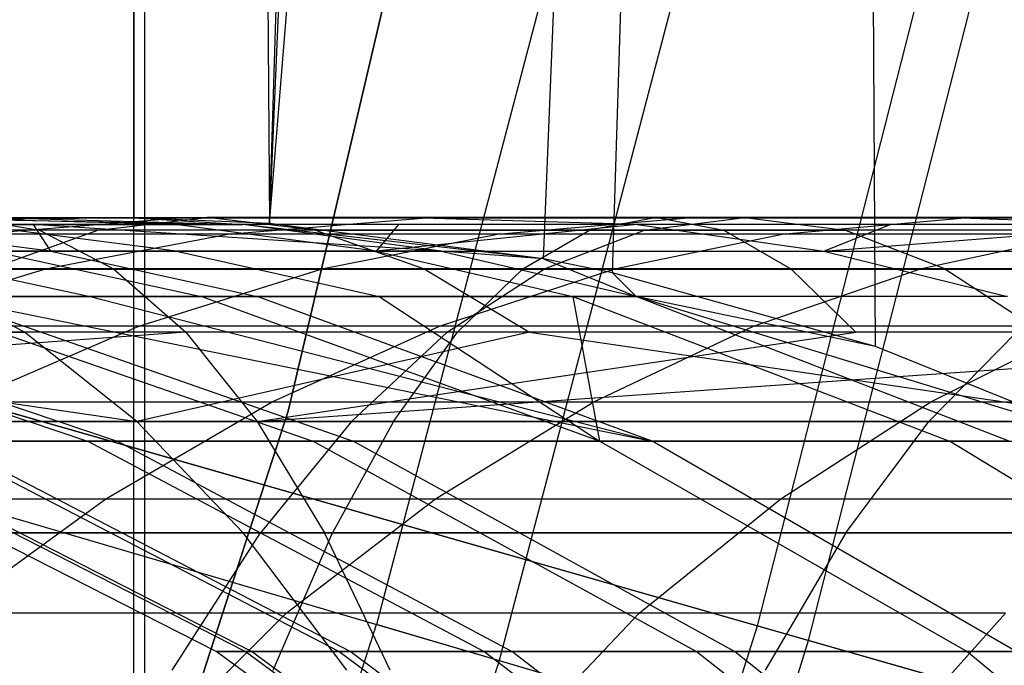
# Model space of a CAD drawing. Extents: x 0.1 to 12.1, y -6 to 6.
# Tile 181 of 256: x 8.654 to 8.855, y -0.791 to -0.66. Entities that reach past the tile are written whole.
import ezdxf

# ---------------------------------------------------------------- set-up
doc = ezdxf.new("R2010")
doc.units = 0
doc.header["$LTSCALE"] = 2.54
doc.layers.get('0').update_dxf_attribs({"linetype": 'CONTINUOUS'})

# ---------------------------------------------------------------- blocks, each defined once
blk = doc.blocks.new('DROPS_COLOR_B-11195_STL')
at = {"color": 0}
for p, q in [((8.67724, -0.90001, 62.34249), (8.67724, 0.89999, 62.34249)), ((8.67724, -0.90001, 62.34249), (8.67724, 0.89999, 62.34249)), ((8.67944, -0.9, 46.95755), (8.67944, 0.9, 46.95755)), ((8.67944, -0.9, 46.95755), (8.67944, 0.9, 46.95755)), ((8.67944, -0.9, 40.91155), (8.67944, 0.9, 40.91155)), ((8.67944, -0.9, 40.91155), (8.67944, 0.9, 40.91155)), ((8.70489, -0.70125, 51.55782), (8.82025, 0.7236, 51.61602)), ((8.70489, -0.70125, 51.55782), (8.82025, 0.7236, 51.61602)), ((8.76075, -0.70847, 51.58561), (8.82025, 0.7236, 51.61602)), ((8.76075, -0.70847, 51.58561), (8.82025, 0.7236, 51.61602)), ((8.77483, -0.71133, 51.59273), (8.82025, 0.7236, 51.61602)), ((8.77483, -0.71133, 51.59273), (8.82025, 0.7236, 51.61602)), ((8.82848, -0.72635, 51.62029), (8.82025, 0.7236, 51.61602)), ((8.82848, -0.72635, 51.62029), (8.82025, 0.7236, 51.61602)), ((8.70489, -0.70125, 51.55782), (8.76599, 0.70947, 51.58825)), ((8.70489, -0.70125, 51.55782), (8.76599, 0.70947, 51.58825)), ((8.70489, -0.70125, 51.55782), (8.74927, 0.70643, 51.57984)), ((8.70489, -0.70125, 51.55782), (8.74927, 0.70643, 51.57984)), ((8.67723, 0.70005, 51.54432), (8.67725, -0.70006, 51.54433)), ((8.67723, 0.70005, 51.54432), (8.67725, -0.70006, 51.54433)), ((8.69374, 0.70057, 51.55236), (8.70489, -0.70125, 51.55782)), ((8.69374, 0.70057, 51.55236), (8.70489, -0.70125, 51.55782)), ((8.7087, -0.73953, 171.7), (8.76129, -0.5153, 171.7)), ((8.76129, -0.5153, 164.1), (8.7087, -0.73953, 164.1)), ((8.7087, -0.73953, 171.7), (8.76129, -0.5153, 171.7)), ((8.76129, -0.5153, 164.1), (8.7087, -0.73953, 164.1)), ((8.76707, -0.6295, 2.64879), (8.72672, -0.78302, 2.64879)), ((8.76707, -0.6295, 2.64879), (8.72672, -0.78302, 2.64879)), ((8.79245, -0.6354, 12.72197), (8.75172, -0.79036, 12.72197)), ((8.79245, -0.6354, 12.72197), (8.75172, -0.79036, 12.72197)), ((8.58396, -0.70001, 55.65338), (8.69208, -0.70001, 55.70235)), ((8.58396, -0.70001, 55.65338), (8.69208, -0.70001, 55.70235)), ((8.68574, -0.70147, 53.38639), (8.63878, -0.70017, 53.4166)), ((8.68576, -0.70017, 53.48574), (8.63878, -0.70017, 53.4166)), ((8.68574, -0.70147, 53.38639), (8.63878, -0.70017, 53.4166)), ((8.68576, -0.70017, 53.48574), (8.63878, -0.70017, 53.4166)), ((8.64279, -0.70001, 57.59069), (8.78386, -0.70001, 57.62834)), ((8.64279, -0.70001, 57.59069), (8.78386, -0.70001, 57.62834)), ((8.64279, -0.70001, 57.59069), (8.65797, -0.70263, 57.5368)), ((8.64279, -0.70001, 57.59069), (8.65797, -0.70263, 57.5368)), ((8.64541, -0.70338, 53.51456), (8.68576, -0.70017, 53.48574)), ((8.64541, -0.70338, 53.51456), (8.68576, -0.70017, 53.48574)), ((8.67725, -0.70006, 51.54433), (8.64878, -0.70045, 51.53062)), ((8.67725, -0.70006, 51.54433), (8.64878, -0.70045, 51.53062)), ((8.64878, -0.70045, 51.53062), (8.69945, -0.70147, 51.57181)), ((8.64878, -0.70045, 51.53062), (8.69945, -0.70147, 51.57181)), ((8.65295, -0.70017, 51.54091), (8.69945, -0.70147, 51.57181)), ((8.65295, -0.70017, 51.54091), (8.69945, -0.70147, 51.57181)), ((8.66987, -0.70263, 55.75375), (8.69208, -0.70001, 55.70235)), ((8.66987, -0.70263, 55.75375), (8.69208, -0.70001, 55.70235)), ((8.70489, -0.70125, 51.55782), (8.67725, -0.70006, 51.54433)), ((8.67725, -0.70006, 51.54433), (8.69945, -0.70147, 51.57181)), ((8.67725, -0.70006, 51.54433), (8.69945, -0.70147, 51.57181)), ((8.70489, -0.70125, 51.55782), (8.67725, -0.70006, 51.54433)), ((8.73605, -0.70017, 53.55252), (8.68576, -0.70017, 53.48574)), ((8.73605, -0.70017, 53.55252), (8.68576, -0.70017, 53.48574)), ((8.8018, -0.70001, 55.74763), (8.69208, -0.70001, 55.70235)), ((8.71429, -0.70263, 55.65095), (8.69208, -0.70001, 55.70235)), ((8.8018, -0.70001, 55.74763), (8.69208, -0.70001, 55.70235)), ((8.71429, -0.70263, 55.65095), (8.69208, -0.70001, 55.70235)), ((8.69716, -0.70338, 53.58328), (8.73605, -0.70017, 53.55252)), ((8.69716, -0.70338, 53.58328), (8.73605, -0.70017, 53.55252)), ((8.77985, -0.70147, 53.51789), (8.73605, -0.70017, 53.55252)), ((8.78944, -0.70017, 53.6167), (8.73605, -0.70017, 53.55252)), ((8.77985, -0.70147, 53.51789), (8.73605, -0.70017, 53.55252)), ((8.78944, -0.70017, 53.6167), (8.73605, -0.70017, 53.55252)), ((8.75209, -0.70338, 53.64931), (8.78944, -0.70017, 53.6167)), ((8.75209, -0.70338, 53.64931), (8.78944, -0.70017, 53.6167)), ((8.78386, -0.70001, 57.62834), (8.77016, -0.70263, 57.68262)), ((8.78386, -0.70001, 57.62834), (8.77016, -0.70263, 57.68262)), ((8.78135, -0.70263, 55.79974), (8.8018, -0.70001, 55.74763)), ((8.78135, -0.70263, 55.79974), (8.8018, -0.70001, 55.74763)), ((8.78386, -0.70001, 57.62834), (8.92591, -0.70001, 57.6621)), ((8.78386, -0.70001, 57.62834), (8.92591, -0.70001, 57.6621)), ((8.78386, -0.70001, 57.62834), (8.79756, -0.70263, 57.57405)), ((8.78386, -0.70001, 57.62834), (8.79756, -0.70263, 57.57405)), ((8.84587, -0.70017, 53.67822), (8.78944, -0.70017, 53.6167)), ((8.84587, -0.70017, 53.67822), (8.78944, -0.70017, 53.6167)), ((8.91261, -0.70001, 55.78898), (8.8018, -0.70001, 55.74763)), ((8.8018, -0.70001, 55.74763), (8.82225, -0.70263, 55.6955)), ((8.91261, -0.70001, 55.78898), (8.8018, -0.70001, 55.74763)), ((8.8018, -0.70001, 55.74763), (8.82225, -0.70263, 55.6955)), ((8.81015, -0.70338, 53.71262), (8.84587, -0.70017, 53.67822)), ((8.81015, -0.70338, 53.71262), (8.84587, -0.70017, 53.67822)), ((8.88609, -0.70147, 53.6395), (8.84587, -0.70017, 53.67822)), ((8.90481, -0.70017, 53.73659), (8.84587, -0.70017, 53.67822)), ((8.88609, -0.70147, 53.6395), (8.84587, -0.70017, 53.67822)), ((8.90481, -0.70017, 53.73659), (8.84587, -0.70017, 53.67822)), ((8.65797, -0.70263, 57.5368), (8.51939, -0.70263, 57.49572)), ((8.65797, -0.70263, 57.5368), (8.51939, -0.70263, 57.49572)), ((8.66987, -0.70263, 55.75375), (8.56002, -0.70263, 55.70399)), ((8.66987, -0.70263, 55.75375), (8.56002, -0.70263, 55.70399)), ((8.71429, -0.70263, 55.65095), (8.6079, -0.70263, 55.60276)), ((8.71429, -0.70263, 55.65095), (8.6079, -0.70263, 55.60276)), ((8.66027, -0.70687, 51.73185), (8.6174, -0.70147, 51.70898)), ((8.6174, -0.70147, 51.70898), (8.65676, -0.70147, 51.6394)), ((8.66027, -0.70687, 51.73185), (8.6174, -0.70147, 51.70898)), ((8.6174, -0.70147, 51.70898), (8.65676, -0.70147, 51.6394)), ((8.77016, -0.70263, 57.68262), (8.6276, -0.70263, 57.64458)), ((8.77016, -0.70263, 57.68262), (8.6276, -0.70263, 57.64458)), ((8.6859, -0.70687, 53.29338), (8.6438, -0.70147, 53.31766)), ((8.68574, -0.70147, 53.38639), (8.6438, -0.70147, 53.31766)), ((8.6859, -0.70687, 53.29338), (8.6438, -0.70147, 53.31766)), ((8.68574, -0.70147, 53.38639), (8.6438, -0.70147, 53.31766)), ((8.64776, -0.7105, 55.80491), (8.66987, -0.70263, 55.75375)), ((8.64776, -0.7105, 55.80491), (8.66987, -0.70263, 55.75375)), ((8.73992, -0.70687, 51.59871), (8.65676, -0.70147, 51.6394)), ((8.65676, -0.70147, 51.6394), (8.69945, -0.70147, 51.57181)), ((8.73992, -0.70687, 51.59871), (8.65676, -0.70147, 51.6394)), ((8.66027, -0.70687, 51.73185), (8.65676, -0.70147, 51.6394)), ((8.66027, -0.70687, 51.73185), (8.65676, -0.70147, 51.6394)), ((8.65676, -0.70147, 51.6394), (8.69945, -0.70147, 51.57181)), ((8.79756, -0.70263, 57.57405), (8.65797, -0.70263, 57.5368)), ((8.65797, -0.70263, 57.5368), (8.67309, -0.7105, 57.48315)), ((8.65797, -0.70263, 57.5368), (8.67309, -0.7105, 57.48315)), ((8.79756, -0.70263, 57.57405), (8.65797, -0.70263, 57.5368)), ((8.78135, -0.70263, 55.79974), (8.66987, -0.70263, 55.75375)), ((8.78135, -0.70263, 55.79974), (8.66987, -0.70263, 55.75375)), ((8.72661, -0.70687, 53.36011), (8.68574, -0.70147, 53.38639)), ((8.73119, -0.70147, 53.45328), (8.68574, -0.70147, 53.38639)), ((8.72661, -0.70687, 53.36011), (8.68574, -0.70147, 53.38639)), ((8.73119, -0.70147, 53.45328), (8.68574, -0.70147, 53.38639)), ((8.69945, -0.70147, 51.57181), (8.70489, -0.70125, 51.55782)), ((8.69945, -0.70147, 51.57181), (8.70489, -0.70125, 51.55782)), ((8.76075, -0.70847, 51.58561), (8.69945, -0.70147, 51.57181)), ((8.76075, -0.70847, 51.58561), (8.69945, -0.70147, 51.57181)), ((8.73992, -0.70687, 51.59871), (8.69945, -0.70147, 51.57181)), ((8.73992, -0.70687, 51.59871), (8.69945, -0.70147, 51.57181)), ((8.76075, -0.70847, 51.58561), (8.70489, -0.70125, 51.55782)), ((8.76075, -0.70847, 51.58561), (8.70489, -0.70125, 51.55782)), ((8.71429, -0.70263, 55.65095), (8.82225, -0.70263, 55.6955)), ((8.71429, -0.70263, 55.65095), (8.82225, -0.70263, 55.6955)), ((8.71429, -0.70263, 55.65095), (8.7364, -0.7105, 55.59979)), ((8.71429, -0.70263, 55.65095), (8.7364, -0.7105, 55.59979)), ((8.77985, -0.70147, 53.51789), (8.72661, -0.70687, 53.36011)), ((8.77985, -0.70147, 53.51789), (8.72661, -0.70687, 53.36011)), ((8.73119, -0.70147, 53.45328), (8.72661, -0.70687, 53.36011)), ((8.73119, -0.70147, 53.45328), (8.72661, -0.70687, 53.36011)), ((8.77985, -0.70147, 53.51789), (8.73119, -0.70147, 53.45328)), ((8.77985, -0.70147, 53.51789), (8.73119, -0.70147, 53.45328)), ((8.75653, -0.7105, 57.73668), (8.77016, -0.70263, 57.68262)), ((8.75653, -0.7105, 57.73668), (8.77016, -0.70263, 57.68262)), ((8.76098, -0.7105, 55.85164), (8.78135, -0.70263, 55.79974)), ((8.76098, -0.7105, 55.85164), (8.78135, -0.70263, 55.79974)), ((8.91372, -0.70263, 57.71675), (8.77016, -0.70263, 57.68262)), ((8.91372, -0.70263, 57.71675), (8.77016, -0.70263, 57.68262)), ((8.8315, -0.70147, 53.57997), (8.77985, -0.70147, 53.51789)), ((8.77985, -0.70147, 53.51789), (8.81796, -0.70687, 53.48775)), ((8.77985, -0.70147, 53.51789), (8.81796, -0.70687, 53.48775)), ((8.8315, -0.70147, 53.57997), (8.77985, -0.70147, 53.51789)), ((8.89393, -0.70263, 55.84177), (8.78135, -0.70263, 55.79974)), ((8.89393, -0.70263, 55.84177), (8.78135, -0.70263, 55.79974)), ((8.93811, -0.70263, 57.60746), (8.79756, -0.70263, 57.57405)), ((8.79756, -0.70263, 57.57405), (8.81119, -0.7105, 57.52001)), ((8.79756, -0.70263, 57.57405), (8.81119, -0.7105, 57.52001)), ((8.93811, -0.70263, 57.60746), (8.79756, -0.70263, 57.57405)), ((8.81796, -0.70687, 53.48775), (8.8315, -0.70147, 53.57997)), ((8.81796, -0.70687, 53.48775), (8.8315, -0.70147, 53.57997)), ((8.81796, -0.70687, 53.48775), (8.88609, -0.70147, 53.6395)), ((8.81796, -0.70687, 53.48775), (8.88609, -0.70147, 53.6395)), ((8.93129, -0.70263, 55.73621), (8.82225, -0.70263, 55.6955)), ((8.84261, -0.7105, 55.64362), (8.82225, -0.70263, 55.6955)), ((8.93129, -0.70263, 55.73621), (8.82225, -0.70263, 55.6955)), ((8.84261, -0.7105, 55.64362), (8.82225, -0.70263, 55.6955)), ((8.88609, -0.70147, 53.6395), (8.8315, -0.70147, 53.57997)), ((8.88609, -0.70147, 53.6395), (8.8315, -0.70147, 53.57997)), ((8.45472, -0.70315, 2.48739), (8.72672, -0.78302, 2.64879)), ((8.45472, -0.70315, 2.48739), (8.72672, -0.78302, 2.64879)), ((8.64541, -0.70338, 53.51456), (8.69716, -0.70338, 53.58328)), ((8.64541, -0.70338, 53.51456), (8.69716, -0.70338, 53.58328)), ((8.69716, -0.70338, 53.58328), (8.65877, -0.71065, 53.61363)), ((8.69716, -0.70338, 53.58328), (8.65877, -0.71065, 53.61363)), ((8.69716, -0.70338, 53.58328), (8.75209, -0.70338, 53.64931)), ((8.69716, -0.70338, 53.58328), (8.75209, -0.70338, 53.64931)), ((8.75209, -0.70338, 53.64931), (8.71523, -0.71065, 53.6815)), ((8.75209, -0.70338, 53.64931), (8.71523, -0.71065, 53.6815)), ((8.75209, -0.70338, 53.64931), (8.81015, -0.70338, 53.71262)), ((8.75209, -0.70338, 53.64931), (8.81015, -0.70338, 53.71262)), ((8.81015, -0.70338, 53.71262), (8.7749, -0.71065, 53.74656)), ((8.81015, -0.70338, 53.71262), (8.7749, -0.71065, 53.74656)), ((8.81015, -0.70338, 53.71262), (8.8708, -0.70338, 53.77267)), ((8.81015, -0.70338, 53.71262), (8.8708, -0.70338, 53.77267)), ((8.8708, -0.70338, 53.77267), (8.83723, -0.71065, 53.80828)), ((8.8708, -0.70338, 53.77267), (8.83723, -0.71065, 53.80828)), ((8.66027, -0.70687, 51.73185), (8.62516, -0.70687, 51.80172)), ((8.62516, -0.70687, 51.80172), (8.66829, -0.71613, 51.82211)), ((8.66027, -0.70687, 51.73185), (8.62516, -0.70687, 51.80172)), ((8.62516, -0.70687, 51.80172), (8.66829, -0.71613, 51.82211)), ((8.64853, -0.70687, 53.22474), (8.6859, -0.70687, 53.29338)), ((8.64853, -0.70687, 53.22474), (8.6859, -0.70687, 53.29338)), ((8.64853, -0.70687, 53.22474), (8.69096, -0.71613, 53.20295)), ((8.64853, -0.70687, 53.22474), (8.69096, -0.71613, 53.20295)), ((8.73992, -0.70687, 51.59871), (8.66027, -0.70687, 51.73185)), ((8.66027, -0.70687, 51.73185), (8.70236, -0.71613, 51.75432)), ((8.73992, -0.70687, 51.59871), (8.66027, -0.70687, 51.73185)), ((8.66027, -0.70687, 51.73185), (8.70236, -0.71613, 51.75432)), ((8.6859, -0.70687, 53.29338), (8.72661, -0.70687, 53.36011)), ((8.6859, -0.70687, 53.29338), (8.72661, -0.70687, 53.36011)), ((8.6859, -0.70687, 53.29338), (8.72723, -0.71613, 53.26956)), ((8.6859, -0.70687, 53.29338), (8.72723, -0.71613, 53.26956)), ((8.72661, -0.70687, 53.36011), (8.81796, -0.70687, 53.48775)), ((8.72661, -0.70687, 53.36011), (8.81796, -0.70687, 53.48775)), ((8.72661, -0.70687, 53.36011), (8.76674, -0.71613, 53.3343)), ((8.72661, -0.70687, 53.36011), (8.76674, -0.71613, 53.3343)), ((8.76075, -0.70847, 51.58561), (8.73992, -0.70687, 51.59871)), ((8.73992, -0.70687, 51.59871), (8.77965, -0.71613, 51.62511)), ((8.73992, -0.70687, 51.59871), (8.77965, -0.71613, 51.62511)), ((8.76075, -0.70847, 51.58561), (8.73992, -0.70687, 51.59871)), ((8.77483, -0.71133, 51.59273), (8.76075, -0.70847, 51.58561)), ((8.76075, -0.70847, 51.58561), (8.77965, -0.71613, 51.62511)), ((8.76075, -0.70847, 51.58561), (8.77965, -0.71613, 51.62511)), ((8.77483, -0.71133, 51.59273), (8.76075, -0.70847, 51.58561)), ((8.81796, -0.70687, 53.48775), (8.92109, -0.70687, 53.60579)), ((8.81796, -0.70687, 53.48775), (8.92109, -0.70687, 53.60579)), ((8.81796, -0.70687, 53.48775), (8.85538, -0.71613, 53.45816)), ((8.81796, -0.70687, 53.48775), (8.85538, -0.71613, 53.45816)), ((8.48053, -0.71073, 12.88484), (8.75172, -0.79036, 12.72197)), ((8.48053, -0.71073, 12.88484), (8.75172, -0.79036, 12.72197)), ((8.53598, -0.7105, 57.4425), (8.67309, -0.7105, 57.48315)), ((8.53598, -0.7105, 57.4425), (8.67309, -0.7105, 57.48315)), ((8.65877, -0.71065, 53.61363), (8.60559, -0.71065, 53.54301)), ((8.65877, -0.71065, 53.61363), (8.60559, -0.71065, 53.54301)), ((8.61248, -0.7105, 57.69823), (8.75653, -0.7105, 57.73668)), ((8.61248, -0.7105, 57.69823), (8.75653, -0.7105, 57.73668)), ((8.62028, -0.72218, 53.64407), (8.65877, -0.71065, 53.61363)), ((8.62028, -0.72218, 53.64407), (8.65877, -0.71065, 53.61363)), ((8.7364, -0.7105, 55.59979), (8.63173, -0.7105, 55.55237)), ((8.63173, -0.7105, 55.55237), (8.65494, -0.72343, 55.5033)), ((8.7364, -0.7105, 55.59979), (8.63173, -0.7105, 55.55237)), ((8.63173, -0.7105, 55.55237), (8.65494, -0.72343, 55.5033)), ((8.76098, -0.7105, 55.85164), (8.64776, -0.7105, 55.80491)), ((8.76098, -0.7105, 55.85164), (8.64776, -0.7105, 55.80491)), ((8.71523, -0.71065, 53.6815), (8.65877, -0.71065, 53.61363)), ((8.71523, -0.71065, 53.6815), (8.65877, -0.71065, 53.61363)), ((8.67309, -0.7105, 57.48315), (8.81119, -0.7105, 57.52001)), ((8.67309, -0.7105, 57.48315), (8.81119, -0.7105, 57.52001)), ((8.67309, -0.7105, 57.48315), (8.68782, -0.72343, 57.4309)), ((8.67309, -0.7105, 57.48315), (8.68782, -0.72343, 57.4309)), ((8.67827, -0.72218, 53.71378), (8.71523, -0.71065, 53.6815)), ((8.67827, -0.72218, 53.71378), (8.71523, -0.71065, 53.6815)), ((8.7749, -0.71065, 53.74656), (8.71523, -0.71065, 53.6815)), ((8.7749, -0.71065, 53.74656), (8.71523, -0.71065, 53.6815)), ((8.84261, -0.7105, 55.64362), (8.7364, -0.7105, 55.59979)), ((8.84261, -0.7105, 55.64362), (8.7364, -0.7105, 55.59979)), ((8.7364, -0.7105, 55.59979), (8.75793, -0.72343, 55.54995)), ((8.7364, -0.7105, 55.59979), (8.75793, -0.72343, 55.54995)), ((8.73956, -0.72218, 53.7806), (8.7749, -0.71065, 53.74656)), ((8.73956, -0.72218, 53.7806), (8.7749, -0.71065, 53.74656)), ((8.74115, -0.72343, 55.90217), (8.76098, -0.7105, 55.85164)), ((8.74115, -0.72343, 55.90217), (8.76098, -0.7105, 55.85164)), ((8.75653, -0.7105, 57.73668), (8.74325, -0.72343, 57.78931)), ((8.75653, -0.7105, 57.73668), (8.74325, -0.72343, 57.78931)), ((8.75653, -0.7105, 57.73668), (8.90158, -0.7105, 57.77115)), ((8.75653, -0.7105, 57.73668), (8.90158, -0.7105, 57.77115)), ((8.87533, -0.7105, 55.89432), (8.76098, -0.7105, 55.85164)), ((8.87533, -0.7105, 55.89432), (8.76098, -0.7105, 55.85164)), ((8.83723, -0.71065, 53.80828), (8.7749, -0.71065, 53.74656)), ((8.83723, -0.71065, 53.80828), (8.7749, -0.71065, 53.74656)), ((8.80357, -0.72218, 53.84399), (8.83723, -0.71065, 53.80828)), ((8.80357, -0.72218, 53.84399), (8.83723, -0.71065, 53.80828)), ((8.81119, -0.7105, 57.52001), (8.95025, -0.7105, 57.55306)), ((8.81119, -0.7105, 57.52001), (8.95025, -0.7105, 57.55306)), ((8.81119, -0.7105, 57.52001), (8.82447, -0.72343, 57.46737)), ((8.81119, -0.7105, 57.52001), (8.82447, -0.72343, 57.46737)), ((8.90245, -0.71065, 53.86694), (8.83723, -0.71065, 53.80828)), ((8.90245, -0.71065, 53.86694), (8.83723, -0.71065, 53.80828)), ((8.84261, -0.7105, 55.64362), (8.94988, -0.7105, 55.68365)), ((8.84261, -0.7105, 55.64362), (8.94988, -0.7105, 55.68365)), ((8.84261, -0.7105, 55.64362), (8.86244, -0.72343, 55.59308)), ((8.84261, -0.7105, 55.64362), (8.86244, -0.72343, 55.59308)), ((8.82848, -0.72635, 51.62029), (8.77483, -0.71133, 51.59273)), ((8.82848, -0.72635, 51.62029), (8.77483, -0.71133, 51.59273)), ((8.77965, -0.71613, 51.62511), (8.77483, -0.71133, 51.59273)), ((8.77965, -0.71613, 51.62511), (8.77483, -0.71133, 51.59273)), ((8.58002, -0.71613, 52.92281), (8.66775, -0.74563, 52.89748)), ((8.58002, -0.71613, 52.92281), (8.66775, -0.74563, 52.89748)), ((8.58643, -0.71613, 52.03452), (8.67379, -0.74563, 52.06113)), ((8.58643, -0.71613, 52.03452), (8.67379, -0.74563, 52.06113)), ((8.69096, -0.71613, 53.20295), (8.62884, -0.71613, 53.06583)), ((8.62884, -0.71613, 53.06583), (8.71372, -0.74563, 53.03214)), ((8.62884, -0.71613, 53.06583), (8.71372, -0.74563, 53.03214)), ((8.69096, -0.71613, 53.20295), (8.62884, -0.71613, 53.06583)), ((8.63759, -0.71613, 51.89149), (8.72195, -0.74563, 51.92646)), ((8.63759, -0.71613, 51.89149), (8.72195, -0.74563, 51.92646)), ((8.63759, -0.71613, 51.89149), (8.78294, -0.74563, 51.7973)), ((8.63759, -0.71613, 51.89149), (8.78294, -0.74563, 51.7973)), ((8.63759, -0.71613, 51.89149), (8.66829, -0.71613, 51.82211)), ((8.63759, -0.71613, 51.89149), (8.66829, -0.71613, 51.82211)), ((8.66829, -0.71613, 51.82211), (8.78294, -0.74563, 51.7973)), ((8.66829, -0.71613, 51.82211), (8.78294, -0.74563, 51.7973)), ((8.66829, -0.71613, 51.82211), (8.70236, -0.71613, 51.75432)), ((8.66829, -0.71613, 51.82211), (8.70236, -0.71613, 51.75432)), ((8.77221, -0.74563, 53.16123), (8.69096, -0.71613, 53.20295)), ((8.72723, -0.71613, 53.26956), (8.69096, -0.71613, 53.20295)), ((8.77221, -0.74563, 53.16123), (8.69096, -0.71613, 53.20295)), ((8.72723, -0.71613, 53.26956), (8.69096, -0.71613, 53.20295)), ((8.78294, -0.74563, 51.7973), (8.70236, -0.71613, 51.75432)), ((8.70236, -0.71613, 51.75432), (8.77965, -0.71613, 51.62511)), ((8.78294, -0.74563, 51.7973), (8.70236, -0.71613, 51.75432)), ((8.70236, -0.71613, 51.75432), (8.77965, -0.71613, 51.62511)), ((8.76674, -0.71613, 53.3343), (8.72723, -0.71613, 53.26956)), ((8.72723, -0.71613, 53.26956), (8.77221, -0.74563, 53.16123)), ((8.72723, -0.71613, 53.26956), (8.77221, -0.74563, 53.16123)), ((8.76674, -0.71613, 53.3343), (8.72723, -0.71613, 53.26956)), ((8.85538, -0.71613, 53.45816), (8.76674, -0.71613, 53.3343)), ((8.76674, -0.71613, 53.3343), (8.84355, -0.74563, 53.2849)), ((8.76674, -0.71613, 53.3343), (8.84355, -0.74563, 53.2849)), ((8.76674, -0.71613, 53.3343), (8.77221, -0.74563, 53.16123)), ((8.76674, -0.71613, 53.3343), (8.77221, -0.74563, 53.16123)), ((8.85538, -0.71613, 53.45816), (8.76674, -0.71613, 53.3343)), ((8.82848, -0.72635, 51.62029), (8.77965, -0.71613, 51.62511)), ((8.87635, -0.74563, 51.64547), (8.77965, -0.71613, 51.62511)), ((8.82848, -0.72635, 51.62029), (8.77965, -0.71613, 51.62511)), ((8.87635, -0.74563, 51.64547), (8.77965, -0.71613, 51.62511)), ((8.85571, -0.74563, 51.67565), (8.77965, -0.71613, 51.62511)), ((8.85571, -0.74563, 51.67565), (8.77965, -0.71613, 51.62511)), ((8.67827, -0.72218, 53.71378), (8.62028, -0.72218, 53.64407)), ((8.67827, -0.72218, 53.71378), (8.62028, -0.72218, 53.64407)), ((8.64257, -0.73758, 53.74495), (8.67827, -0.72218, 53.71378)), ((8.64257, -0.73758, 53.74495), (8.67827, -0.72218, 53.71378)), ((8.73956, -0.72218, 53.7806), (8.67827, -0.72218, 53.71378)), ((8.73956, -0.72218, 53.7806), (8.67827, -0.72218, 53.71378)), ((8.70542, -0.73758, 53.81348), (8.73956, -0.72218, 53.7806)), ((8.70542, -0.73758, 53.81348), (8.73956, -0.72218, 53.7806)), ((8.80357, -0.72218, 53.84399), (8.73956, -0.72218, 53.7806)), ((8.80357, -0.72218, 53.84399), (8.73956, -0.72218, 53.7806)), ((8.77106, -0.73758, 53.87848), (8.80357, -0.72218, 53.84399)), ((8.77106, -0.73758, 53.87848), (8.80357, -0.72218, 53.84399)), ((8.87055, -0.72218, 53.90423), (8.80357, -0.72218, 53.84399)), ((8.87055, -0.72218, 53.90423), (8.80357, -0.72218, 53.84399)), ((8.83975, -0.73758, 53.94025), (8.87055, -0.72218, 53.90423)), ((8.83975, -0.73758, 53.94025), (8.87055, -0.72218, 53.90423)), ((8.68782, -0.72343, 57.4309), (8.43496, -0.74162, 57.29608)), ((8.68782, -0.72343, 57.4309), (8.43496, -0.74162, 57.29608)), ((8.68782, -0.72343, 57.4309), (8.55214, -0.72343, 57.39067)), ((8.68782, -0.72343, 57.4309), (8.55214, -0.72343, 57.39067)), ((8.55347, -0.72343, 55.45313), (8.65494, -0.72343, 55.5033)), ((8.55347, -0.72343, 55.45313), (8.65494, -0.72343, 55.5033)), ((8.55347, -0.72343, 55.45313), (8.67783, -0.74162, 55.4549)), ((8.55347, -0.72343, 55.45313), (8.67783, -0.74162, 55.4549)), ((8.74325, -0.72343, 57.78931), (8.59776, -0.72343, 57.75048)), ((8.74325, -0.72343, 57.78931), (8.59776, -0.72343, 57.75048)), ((8.74115, -0.72343, 55.90217), (8.62623, -0.72343, 55.85475)), ((8.74115, -0.72343, 55.90217), (8.62623, -0.72343, 55.85475)), ((8.75793, -0.72343, 55.54995), (8.65494, -0.72343, 55.5033)), ((8.67783, -0.74162, 55.4549), (8.65494, -0.72343, 55.5033)), ((8.75793, -0.72343, 55.54995), (8.65494, -0.72343, 55.5033)), ((8.67783, -0.74162, 55.4549), (8.65494, -0.72343, 55.5033)), ((8.75793, -0.72343, 55.54995), (8.67783, -0.74162, 55.4549)), ((8.75793, -0.72343, 55.54995), (8.67783, -0.74162, 55.4549)), ((8.82447, -0.72343, 57.46737), (8.68782, -0.72343, 57.4309)), ((8.68782, -0.72343, 57.4309), (8.70234, -0.74162, 57.37937)), ((8.68782, -0.72343, 57.4309), (8.70234, -0.74162, 57.37937)), ((8.82447, -0.72343, 57.46737), (8.68782, -0.72343, 57.4309)), ((8.70234, -0.74162, 57.37937), (8.82447, -0.72343, 57.46737)), ((8.70234, -0.74162, 57.37937), (8.82447, -0.72343, 57.46737)), ((8.70234, -0.74162, 57.37937), (8.96207, -0.72343, 57.50008)), ((8.70234, -0.74162, 57.37937), (8.96207, -0.72343, 57.50008)), ((8.7216, -0.74162, 55.95201), (8.74115, -0.72343, 55.90217)), ((8.7216, -0.74162, 55.95201), (8.74115, -0.72343, 55.90217)), ((8.73015, -0.74162, 57.84122), (8.74325, -0.72343, 57.78931)), ((8.73015, -0.74162, 57.84122), (8.74325, -0.72343, 57.78931)), ((8.85722, -0.72343, 55.94549), (8.74115, -0.72343, 55.90217)), ((8.85722, -0.72343, 55.94549), (8.74115, -0.72343, 55.90217)), ((8.88975, -0.72343, 57.82413), (8.74325, -0.72343, 57.78931)), ((8.88975, -0.72343, 57.82413), (8.74325, -0.72343, 57.78931)), ((8.86244, -0.72343, 55.59308), (8.75793, -0.72343, 55.54995)), ((8.75793, -0.72343, 55.54995), (8.882, -0.74162, 55.54324)), ((8.86244, -0.72343, 55.59308), (8.75793, -0.72343, 55.54995)), ((8.75793, -0.72343, 55.54995), (8.882, -0.74162, 55.54324)), ((8.96207, -0.72343, 57.50008), (8.82447, -0.72343, 57.46737)), ((8.96207, -0.72343, 57.50008), (8.82447, -0.72343, 57.46737)), ((8.85722, -0.72343, 55.94549), (8.83935, -0.74162, 55.99597)), ((8.85722, -0.72343, 55.94549), (8.83935, -0.74162, 55.99597)), ((8.87635, -0.74563, 51.64547), (8.82848, -0.72635, 51.62029)), ((8.87635, -0.74563, 51.64547), (8.82848, -0.72635, 51.62029)), ((8.64257, -0.73758, 53.74495), (8.70542, -0.73758, 53.81348)), ((8.64257, -0.73758, 53.74495), (8.70542, -0.73758, 53.81348)), ((8.67149, -0.7574, 53.84614), (8.70542, -0.73758, 53.81348)), ((8.67149, -0.7574, 53.84614), (8.70542, -0.73758, 53.81348)), ((8.70542, -0.73758, 53.81348), (8.77106, -0.73758, 53.87848)), ((8.70542, -0.73758, 53.81348), (8.77106, -0.73758, 53.87848)), ((8.73876, -0.7574, 53.91275), (8.77106, -0.73758, 53.87848)), ((8.73876, -0.7574, 53.91275), (8.77106, -0.73758, 53.87848)), ((8.77106, -0.73758, 53.87848), (8.83975, -0.73758, 53.94025)), ((8.77106, -0.73758, 53.87848), (8.83975, -0.73758, 53.94025)), ((8.80914, -0.7574, 53.97605), (8.83975, -0.73758, 53.94025)), ((8.80914, -0.7574, 53.97605), (8.83975, -0.73758, 53.94025)), ((8.83975, -0.73758, 53.94025), (8.91106, -0.73758, 53.99842)), ((8.83975, -0.73758, 53.94025), (8.91106, -0.73758, 53.99842)), ((8.63753, -0.95857, 171.7), (8.7087, -0.73953, 171.7)), ((8.7087, -0.73953, 164.1), (8.63753, -0.95857, 164.1)), ((8.63753, -0.95857, 171.7), (8.7087, -0.73953, 171.7)), ((8.7087, -0.73953, 164.1), (8.63753, -0.95857, 164.1)), ((8.7087, -0.73953, 171.7), (8.7087, -0.73953, 164.1)), ((8.7087, -0.73953, 171.7), (8.7087, -0.73953, 164.1)), ((8.43496, -0.74162, 57.29608), (8.70234, -0.74162, 57.37937)), ((8.43496, -0.74162, 57.29608), (8.70234, -0.74162, 57.37937)), ((8.47987, -0.74162, 55.35283), (8.67783, -0.74162, 55.4549)), ((8.47987, -0.74162, 55.35283), (8.67783, -0.74162, 55.4549)), ((8.58324, -0.74162, 57.80201), (8.73015, -0.74162, 57.84122)), ((8.58324, -0.74162, 57.80201), (8.73015, -0.74162, 57.84122)), ((8.7216, -0.74162, 55.95201), (8.60499, -0.74162, 55.90389)), ((8.7216, -0.74162, 55.95201), (8.60499, -0.74162, 55.90389)), ((8.69951, -0.76432, 55.40907), (8.67783, -0.74162, 55.4549)), ((8.882, -0.74162, 55.54324), (8.67783, -0.74162, 55.4549)), ((8.69951, -0.76432, 55.40907), (8.67783, -0.74162, 55.4549)), ((8.882, -0.74162, 55.54324), (8.67783, -0.74162, 55.4549)), ((8.70234, -0.74162, 57.37937), (8.97373, -0.74162, 57.44782)), ((8.70234, -0.74162, 57.37937), (8.97373, -0.74162, 57.44782)), ((8.70234, -0.74162, 57.37937), (8.71609, -0.76432, 57.33057)), ((8.70234, -0.74162, 57.37937), (8.71609, -0.76432, 57.33057)), ((8.7216, -0.74162, 55.95201), (8.70307, -0.76432, 55.99921)), ((8.7216, -0.74162, 55.95201), (8.70307, -0.76432, 55.99921)), ((8.73015, -0.74162, 57.84122), (8.71775, -0.76432, 57.89039)), ((8.73015, -0.74162, 57.84122), (8.71775, -0.76432, 57.89039)), ((8.7216, -0.74162, 55.95201), (8.83935, -0.74162, 55.99597)), ((8.7216, -0.74162, 55.95201), (8.83935, -0.74162, 55.99597)), ((8.73015, -0.74162, 57.84122), (8.87809, -0.74162, 57.87639)), ((8.73015, -0.74162, 57.84122), (8.87809, -0.74162, 57.87639)), ((8.82244, -0.76432, 56.04377), (8.83935, -0.74162, 55.99597)), ((8.82244, -0.76432, 56.04377), (8.83935, -0.74162, 55.99597)), ((8.95854, -0.74162, 56.03588), (8.83935, -0.74162, 55.99597)), ((8.95854, -0.74162, 56.03588), (8.83935, -0.74162, 55.99597)), ((8.69399, -0.78852, 52.48251), (8.60984, -0.74563, 52.48209)), ((8.69399, -0.78852, 52.48251), (8.60984, -0.74563, 52.48209)), ((8.6999, -0.78852, 52.61704), (8.61611, -0.74563, 52.62478)), ((8.6999, -0.78852, 52.61704), (8.61611, -0.74563, 52.62478)), ((8.70121, -0.78852, 52.34908), (8.61749, -0.74563, 52.34056)), ((8.70121, -0.78852, 52.34908), (8.61749, -0.74563, 52.34056)), ((8.63637, -0.74563, 52.76676), (8.66775, -0.74563, 52.89748)), ((8.719, -0.78852, 52.7509), (8.63637, -0.74563, 52.76676)), ((8.719, -0.78852, 52.7509), (8.63637, -0.74563, 52.76676)), ((8.63637, -0.74563, 52.76676), (8.66775, -0.74563, 52.89748)), ((8.67379, -0.74563, 52.06113), (8.63882, -0.74563, 52.19996)), ((8.72131, -0.78852, 52.21653), (8.63882, -0.74563, 52.19996)), ((8.67379, -0.74563, 52.06113), (8.63882, -0.74563, 52.19996)), ((8.72131, -0.78852, 52.21653), (8.63882, -0.74563, 52.19996)), ((8.66775, -0.74563, 52.89748), (8.71372, -0.74563, 53.03214)), ((8.74859, -0.78852, 52.87413), (8.66775, -0.74563, 52.89748)), ((8.74859, -0.78852, 52.87413), (8.66775, -0.74563, 52.89748)), ((8.66775, -0.74563, 52.89748), (8.71372, -0.74563, 53.03214)), ((8.72195, -0.74563, 51.92646), (8.67379, -0.74563, 52.06113)), ((8.75428, -0.78852, 52.08564), (8.67379, -0.74563, 52.06113)), ((8.72195, -0.74563, 51.92646), (8.67379, -0.74563, 52.06113)), ((8.75428, -0.78852, 52.08564), (8.67379, -0.74563, 52.06113)), ((8.71372, -0.74563, 53.03214), (8.77221, -0.74563, 53.16123)), ((8.79193, -0.78852, 53.00108), (8.71372, -0.74563, 53.03214)), ((8.79193, -0.78852, 53.00108), (8.71372, -0.74563, 53.03214)), ((8.71372, -0.74563, 53.03214), (8.77221, -0.74563, 53.16123)), ((8.78294, -0.74563, 51.7973), (8.72195, -0.74563, 51.92646)), ((8.79969, -0.78852, 51.95869), (8.72195, -0.74563, 51.92646)), ((8.78294, -0.74563, 51.7973), (8.72195, -0.74563, 51.92646)), ((8.79969, -0.78852, 51.95869), (8.72195, -0.74563, 51.92646)), ((8.77221, -0.74563, 53.16123), (8.84355, -0.74563, 53.2849)), ((8.84707, -0.78852, 53.12279), (8.77221, -0.74563, 53.16123)), ((8.84707, -0.78852, 53.12279), (8.77221, -0.74563, 53.16123)), ((8.77221, -0.74563, 53.16123), (8.84355, -0.74563, 53.2849)), ((8.85571, -0.74563, 51.67565), (8.78294, -0.74563, 51.7973)), ((8.85719, -0.78852, 51.83692), (8.78294, -0.74563, 51.7973)), ((8.85571, -0.74563, 51.67565), (8.78294, -0.74563, 51.7973)), ((8.85719, -0.78852, 51.83692), (8.78294, -0.74563, 51.7973)), ((8.84355, -0.74563, 53.2849), (8.92701, -0.74563, 53.40152)), ((8.91433, -0.78852, 53.23939), (8.84355, -0.74563, 53.2849)), ((8.91433, -0.78852, 53.23939), (8.84355, -0.74563, 53.2849)), ((8.84355, -0.74563, 53.2849), (8.92701, -0.74563, 53.40152)), ((8.6071, -0.7574, 53.77592), (8.67149, -0.7574, 53.84614)), ((8.6071, -0.7574, 53.77592), (8.67149, -0.7574, 53.84614)), ((8.63951, -0.78068, 53.87695), (8.67149, -0.7574, 53.84614)), ((8.63951, -0.78068, 53.87695), (8.67149, -0.7574, 53.84614)), ((8.67149, -0.7574, 53.84614), (8.73876, -0.7574, 53.91275)), ((8.67149, -0.7574, 53.84614), (8.73876, -0.7574, 53.91275)), ((8.7083, -0.78068, 53.94506), (8.73876, -0.7574, 53.91275)), ((8.7083, -0.78068, 53.94506), (8.73876, -0.7574, 53.91275)), ((8.73876, -0.7574, 53.91275), (8.80914, -0.7574, 53.97605)), ((8.73876, -0.7574, 53.91275), (8.80914, -0.7574, 53.97605)), ((8.78028, -0.78068, 54.0098), (8.80914, -0.7574, 53.97605)), ((8.78028, -0.78068, 54.0098), (8.80914, -0.7574, 53.97605)), ((8.80914, -0.7574, 53.97605), (8.88221, -0.7574, 54.03565)), ((8.80914, -0.7574, 53.97605), (8.88221, -0.7574, 54.03565)), ((8.71609, -0.76432, 57.33057), (8.45139, -0.76432, 57.2481)), ((8.71609, -0.76432, 57.33057), (8.45139, -0.76432, 57.2481)), ((8.50461, -0.76432, 55.30857), (8.69951, -0.76432, 55.40907)), ((8.50461, -0.76432, 55.30857), (8.69951, -0.76432, 55.40907)), ((8.71775, -0.76432, 57.89039), (8.56948, -0.76432, 57.85082)), ((8.71775, -0.76432, 57.89039), (8.56948, -0.76432, 57.85082)), ((8.58488, -0.76432, 55.95044), (8.70307, -0.76432, 55.99921)), ((8.58488, -0.76432, 55.95044), (8.70307, -0.76432, 55.99921)), ((8.68501, -0.79228, 56.04524), (8.70307, -0.76432, 55.99921)), ((8.68501, -0.79228, 56.04524), (8.70307, -0.76432, 55.99921)), ((8.69951, -0.76432, 55.40907), (8.90052, -0.76432, 55.49604)), ((8.72065, -0.79228, 55.36437), (8.69951, -0.76432, 55.40907)), ((8.69951, -0.76432, 55.40907), (8.90052, -0.76432, 55.49604)), ((8.72065, -0.79228, 55.36437), (8.69951, -0.76432, 55.40907)), ((8.82244, -0.76432, 56.04377), (8.70307, -0.76432, 55.99921)), ((8.82244, -0.76432, 56.04377), (8.70307, -0.76432, 55.99921)), ((8.70565, -0.79228, 57.93833), (8.71775, -0.76432, 57.89039)), ((8.70565, -0.79228, 57.93833), (8.71775, -0.76432, 57.89039)), ((8.7295, -0.79228, 57.28297), (8.71609, -0.76432, 57.33057)), ((8.98478, -0.76432, 57.39833), (8.71609, -0.76432, 57.33057)), ((8.7295, -0.79228, 57.28297), (8.71609, -0.76432, 57.33057)), ((8.98478, -0.76432, 57.39833), (8.71609, -0.76432, 57.33057)), ((8.86704, -0.76432, 57.92587), (8.71775, -0.76432, 57.89039)), ((8.86704, -0.76432, 57.92587), (8.71775, -0.76432, 57.89039)), ((8.82244, -0.76432, 56.04377), (8.80594, -0.79228, 56.09038)), ((8.82244, -0.76432, 56.04377), (8.80594, -0.79228, 56.09038)), ((8.82244, -0.76432, 56.04377), (8.94325, -0.76432, 56.08422)), ((8.82244, -0.76432, 56.04377), (8.94325, -0.76432, 56.08422)), ((8.7083, -0.78068, 53.94506), (8.63951, -0.78068, 53.87695)), ((8.7083, -0.78068, 53.94506), (8.63951, -0.78068, 53.87695)), ((8.7083, -0.78068, 53.94506), (8.65653, -0.83242, 53.99998)), ((8.7083, -0.78068, 53.94506), (8.65653, -0.83242, 53.99998)), ((8.78028, -0.78068, 54.0098), (8.7083, -0.78068, 53.94506)), ((8.78028, -0.78068, 54.0098), (8.7083, -0.78068, 53.94506)), ((8.78028, -0.78068, 54.0098), (8.73122, -0.83242, 54.06716)), ((8.78028, -0.78068, 54.0098), (8.73122, -0.83242, 54.06716)), ((8.855, -0.78068, 54.07076), (8.78028, -0.78068, 54.0098)), ((8.855, -0.78068, 54.07076), (8.78028, -0.78068, 54.0098)), ((8.855, -0.78068, 54.07076), (8.80877, -0.83242, 54.13042)), ((8.855, -0.78068, 54.07076), (8.80877, -0.83242, 54.13042)), ((8.67766, -0.93398, 2.64879), (8.72672, -0.78302, 2.64879)), ((8.67766, -0.93398, 2.64879), (8.72672, -0.78302, 2.64879)), ((8.98974, -0.86025, 2.82561), (8.72672, -0.78302, 2.64879)), ((8.98974, -0.86025, 2.82561), (8.72672, -0.78302, 2.64879)), ((8.76925, -0.84312, 52.4829), (8.69399, -0.78852, 52.48251)), ((8.69399, -0.78852, 52.48251), (8.70121, -0.78852, 52.34908)), ((8.76925, -0.84312, 52.4829), (8.69399, -0.78852, 52.48251)), ((8.6999, -0.78852, 52.61704), (8.69399, -0.78852, 52.48251)), ((8.69399, -0.78852, 52.48251), (8.70121, -0.78852, 52.34908)), ((8.6999, -0.78852, 52.61704), (8.69399, -0.78852, 52.48251)), ((8.77484, -0.84312, 52.61012), (8.6999, -0.78852, 52.61704)), ((8.77484, -0.84312, 52.61012), (8.6999, -0.78852, 52.61704)), ((8.719, -0.78852, 52.7509), (8.6999, -0.78852, 52.61704)), ((8.719, -0.78852, 52.7509), (8.6999, -0.78852, 52.61704)), ((8.77607, -0.84312, 52.35671), (8.70121, -0.78852, 52.34908)), ((8.70121, -0.78852, 52.34908), (8.72131, -0.78852, 52.21653)), ((8.77607, -0.84312, 52.35671), (8.70121, -0.78852, 52.34908)), ((8.70121, -0.78852, 52.34908), (8.72131, -0.78852, 52.21653)), ((8.7929, -0.84312, 52.73671), (8.719, -0.78852, 52.7509)), ((8.7929, -0.84312, 52.73671), (8.719, -0.78852, 52.7509)), ((8.74859, -0.78852, 52.87413), (8.719, -0.78852, 52.7509)), ((8.74859, -0.78852, 52.87413), (8.719, -0.78852, 52.7509)), ((8.79509, -0.84312, 52.23135), (8.72131, -0.78852, 52.21653)), ((8.72131, -0.78852, 52.21653), (8.75428, -0.78852, 52.08564)), ((8.79509, -0.84312, 52.23135), (8.72131, -0.78852, 52.21653)), ((8.72131, -0.78852, 52.21653), (8.75428, -0.78852, 52.08564)), ((8.82089, -0.84312, 52.85325), (8.74859, -0.78852, 52.87413)), ((8.82089, -0.84312, 52.85325), (8.74859, -0.78852, 52.87413)), ((8.79193, -0.78852, 53.00108), (8.74859, -0.78852, 52.87413)), ((8.79193, -0.78852, 53.00108), (8.74859, -0.78852, 52.87413)), ((8.82627, -0.84312, 52.10757), (8.75428, -0.78852, 52.08564)), ((8.75428, -0.78852, 52.08564), (8.79969, -0.78852, 51.95869)), ((8.82627, -0.84312, 52.10757), (8.75428, -0.78852, 52.08564)), ((8.75428, -0.78852, 52.08564), (8.79969, -0.78852, 51.95869)), ((8.86187, -0.84312, 52.97331), (8.79193, -0.78852, 53.00108)), ((8.86187, -0.84312, 52.97331), (8.79193, -0.78852, 53.00108)), ((8.84707, -0.78852, 53.12279), (8.79193, -0.78852, 53.00108)), ((8.84707, -0.78852, 53.12279), (8.79193, -0.78852, 53.00108)), ((8.86921, -0.84312, 51.9875), (8.79969, -0.78852, 51.95869)), ((8.79969, -0.78852, 51.95869), (8.85719, -0.78852, 51.83692)), ((8.86921, -0.84312, 51.9875), (8.79969, -0.78852, 51.95869)), ((8.79969, -0.78852, 51.95869), (8.85719, -0.78852, 51.83692)), ((8.91401, -0.84312, 53.08842), (8.84707, -0.78852, 53.12279)), ((8.91401, -0.84312, 53.08842), (8.84707, -0.78852, 53.12279)), ((8.91433, -0.78852, 53.23939), (8.84707, -0.78852, 53.12279)), ((8.91433, -0.78852, 53.23939), (8.84707, -0.78852, 53.12279)), ((8.75172, -0.79036, 12.72197), (8.70221, -0.94274, 12.72197)), ((8.75172, -0.79036, 12.72197), (8.70221, -0.94274, 12.72197)), ((8.75172, -0.79036, 12.72197), (9.01386, -0.86733, 12.54373)), ((8.75172, -0.79036, 12.72197), (9.01386, -0.86733, 12.54373))]:
    blk.add_line(p, q, dxfattribs=at)
blk = doc.blocks.new('GROUP_1')
at = {"color": 0}
for p, q in [((8.74438, 5.21404, 0.72223), (8.78367, 5.36777, 0.72223)), ((8.74438, 5.21404, 0.72223), (8.78367, 5.36777, 0.72223)), ((8.75483, 5.21106, 11.27188), (8.79427, 5.36537, 11.27188)), ((8.75483, 5.21106, 11.27188), (8.79427, 5.36537, 11.27188)), ((8.46082, 5.29497, 0.57312), (8.74438, 5.21404, 0.72223)), ((8.46082, 5.29497, 0.57312), (8.74438, 5.21404, 0.72223)), ((8.75483, 5.21106, 11.27188), (8.47157, 5.2919, 11.4216)), ((8.75483, 5.21106, 11.27188), (8.47157, 5.2919, 11.4216)), ((8.69661, 5.06274, 0.72223), (8.74438, 5.21404, 0.72223)), ((8.69661, 5.06274, 0.72223), (8.74438, 5.21404, 0.72223)), ((8.74438, 5.21404, 0.72223), (9.01961, 5.13549, 0.88735)), ((8.74438, 5.21404, 0.72223), (9.01961, 5.13549, 0.88735)), ((8.70688, 5.05918, 11.27188), (8.75483, 5.21106, 11.27188)), ((8.70688, 5.05918, 11.27188), (8.75483, 5.21106, 11.27188)), ((9.02973, 5.1326, 11.10617), (8.75483, 5.21106, 11.27188)), ((9.02973, 5.1326, 11.10617), (8.75483, 5.21106, 11.27188))]:
    blk.add_line(p, q, dxfattribs=at)
blk.add_blockref('DROPS_COLOR_B-11195_STL', (-0.06, 5.99731, -1.7), dxfattribs=at)

msp = doc.modelspace()

# ---------------------------------------------------------------- block references
at = {"color": 0}
msp.add_blockref('GROUP_1', (0.06, -5.99731, 1.7), dxfattribs=at)

doc.saveas('drawing.dxf')
